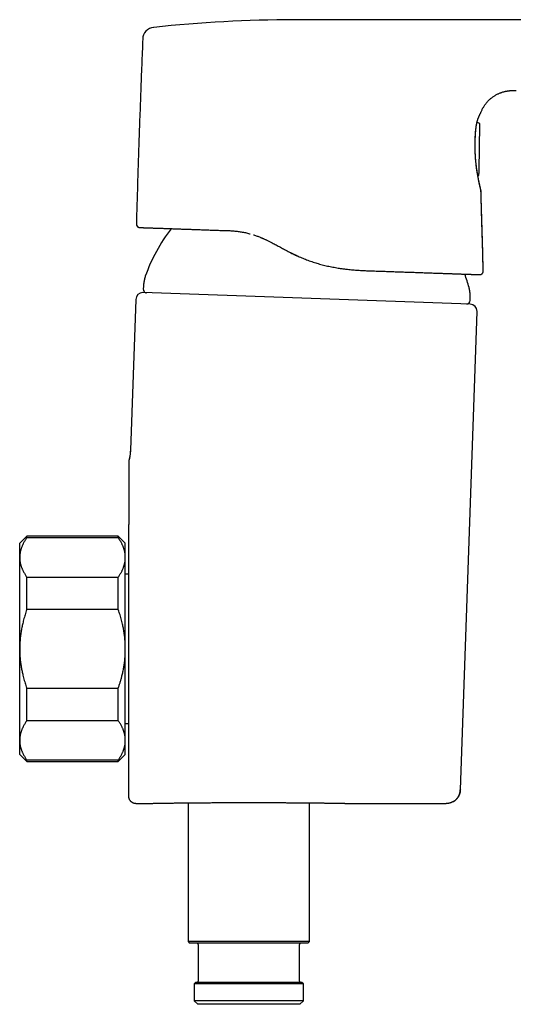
# Model space of a CAD drawing. Header units: millimetres. Extents: x 8 to 750, y 12 to 498.
# Tile 30 of 31: x 571 to 642, y 346 to 486. Entities that reach past the tile are written whole.
import ezdxf

# ---------------------------------------------------------------- set-up
doc = ezdxf.new("R2010")
doc.units = ezdxf.units.MM

msp = doc.modelspace()

# ---------------------------------------------------------------- linework, layer by layer
at = {"color": 7, "linetype": 'Continuous', "lineweight": 30}
for p, q in [((641.63, 476.02), (641.63, 476.02)), ((636.34, 471.35), (636.05, 471.44)), ((636.37, 464.63), (636.47, 471.12)), ((636.47, 471.13), (636.47, 471.12)), ((587.69, 457.05), (587.69, 457.05)), ((620.39, 450.41), (620.41, 450.41)), ((636.93, 450.36), (636.93, 450.36)), ((636.42, 449.85), (636.43, 449.85)), ((587.59, 446.32), (586.84, 424.92)), ((635.09, 445.66), (588.62, 447.29)), ((633.69, 376.66), (636.06, 444.63)), ((586.63, 423.4), (586.62, 423.39)), ((586.62, 423.36), (586.62, 423.33)), ((586.65, 423.57), (586.65, 423.58)), ((572.12, 412.69), (571.12, 411.69)), ((585.12, 412.69), (572.12, 412.69)), ((572.12, 412.46), (572.12, 412.69)), ((586.12, 411.69), (585.12, 412.69)), ((585.12, 412.46), (585.12, 412.69)), ((571.12, 409.68), (571.12, 411.69)), ((585.12, 412.46), (572.12, 412.46)), ((586.12, 409.68), (586.12, 411.69)), ((571.12, 396.69), (571.12, 409.68)), ((586.12, 396.69), (586.12, 409.68)), ((586.62, 407.29), (586.12, 407.29)), ((572.12, 402.26), (572.12, 406.89)), ((572.12, 406.89), (585.12, 406.89)), ((585.12, 402.26), (585.12, 406.89)), ((585.12, 402.26), (572.12, 402.26)), ((571.12, 383.7), (571.12, 396.69)), ((586.12, 383.7), (586.12, 396.69)), ((572.12, 386.48), (572.12, 391.12)), ((572.12, 391.12), (585.12, 391.12)), ((585.12, 386.48), (585.12, 391.12)), ((585.12, 386.48), (572.12, 386.48)), ((586.12, 386.09), (586.62, 386.09)), ((571.12, 381.69), (571.12, 383.7)), ((586.12, 381.69), (586.12, 383.7)), ((571.12, 381.69), (572.12, 380.69)), ((572.12, 380.91), (585.12, 380.91)), ((572.12, 380.69), (572.12, 380.91)), ((572.12, 380.69), (585.12, 380.69)), ((585.12, 380.69), (586.12, 381.69)), ((585.12, 380.69), (585.12, 380.91)), ((633.67, 376.66), (633.69, 376.66)), ((595.05, 374.82), (595.05, 355.11)), ((612.25, 355.11), (612.25, 374.82)), ((587.62, 374.73), (588.9, 374.73)), ((618.4, 374.73), (631.69, 374.73)), ((595.05, 355.11), (595.25, 354.91)), ((603.65, 355.11), (595.05, 355.11)), ((612.05, 354.91), (595.25, 354.91)), ((596.45, 354.71), (596.45, 349.51)), ((612.25, 355.11), (603.65, 355.11)), ((610.85, 349.51), (610.85, 354.71)), ((612.05, 354.91), (612.25, 355.11)), ((596.1, 349.31), (595.9, 349.11)), ((595.9, 349.11), (595.9, 346.71)), ((611.4, 349.11), (595.9, 349.11)), ((611.2, 349.31), (596.1, 349.31)), ((611.4, 349.11), (611.2, 349.31)), ((611.4, 346.71), (611.4, 349.11)), ((595.9, 346.71), (596.4, 346.21)), ((603.65, 346.71), (595.9, 346.71)), ((610.9, 346.21), (596.4, 346.21)), ((611.4, 346.71), (603.65, 346.71)), ((610.9, 346.21), (611.4, 346.71))]:
    msp.add_line(p, q, dxfattribs=at)
at = {"color": 7, "linetype": 'Continuous', "lineweight": 30, "flags": 128}
for points in [[(642.27, 486.05), (641.51, 486.05), (640.77, 486.05), (640.03, 486.05), (639.3, 486.05), (638.58, 486.05), (637.88, 486.05), (637.19, 486.05), (636.5, 486.05), (635.83, 486.05), (635.58, 486.05), (635.34, 486.05), (635.09, 486.05), (634.84, 486.05), (634.6, 486.05), (634.34, 486.05), (634.04, 486.05), (633.72, 486.05), (633.39, 486.05), (633.05, 486.05), (632.69, 486.05), (632.32, 486.05), (631.94, 486.05), (631.55, 486.05), (631.15, 486.05), (630.74, 486.05), (630.32, 486.05), (629.88, 486.05), (629.44, 486.05), (628.99, 486.05), (628.52, 486.05), (628.05, 486.05), (627.57, 486.05), (627.08, 486.05), (626.59, 486.05), (626.08, 486.05), (625.55, 486.05), (625.01, 486.06), (624.46, 486.06), (623.9, 486.06), (623.32, 486.06), (622.74, 486.06), (622.15, 486.06), (621.54, 486.06), (620.93, 486.05), (620.3, 486.05), (619.66, 486.05), (619.01, 486.05), (618.36, 486.05), (617.69, 486.05), (617.06, 486.05), (616.43, 486.05), (615.79, 486.05), (615.14, 486.05), (614.48, 486.05), (613.81, 486.05)], [(636.33, 464.08), (636.33, 464.13), (636.33, 464.17)], [(636.62, 461.77), (636.62, 461.78), (636.61, 461.79)]]:
    msp.add_lwpolyline(points, dxfattribs=at)
at = {"color": 7, "linetype": 'Continuous', "lineweight": 30}
for centre, radius, start, end in [((610.98, 286.06), 200, 90.2495, 95.98), ((590.32, 483.24), 1.74, 95.9806, 177.6601), ((588.19, 457.04), 0.5, 178.4123, 267.9996), ((611.69, 441.62), 24.1, 142.2459, 160.6223), ((611.69, 441.62), 24.1, 15.3777, 20.1386), ((589.16, 447.77), 0.5, 174.8624, 268), ((588.59, 446.29), 1, 88, 178), ((634.59, 446.18), 0.5, 268, 1.1376), ((635.06, 444.66), 1, 358, 88), ((596.25, 354.71), 0.2, 0, 90), ((611.05, 354.71), 0.2, 90, 180), ((596.25, 349.51), 0.2, 270, 0), ((611.05, 349.51), 0.2, 180, 270)]:
    msp.add_arc(centre, radius, start, end, dxfattribs=at)
for points, knots in [([(613.81, 486.05), (613.76, 486.05), (613.66, 486.05), (613.5, 486.05), (613.32, 486.05), (613.14, 486.06), (612.95, 486.06), (612.74, 486.06), (612.53, 486.06), (612.31, 486.06), (612.07, 486.06), (611.83, 486.06), (611.57, 486.06), (611.29, 486.06), (611.01, 486.06), (610.72, 486.06), (610.42, 486.06), (610.21, 486.06), (610.11, 486.06)], [0, 0, 0, 0, 0.0407131, 0.0843766, 0.1309907, 0.1805557, 0.2330724, 0.2875254, 0.3448282, 0.4049808, 0.4679794, 0.5351914, 0.6053531, 0.6784552, 0.7544861, 0.8334319, 0.9152762, 1, 1, 1, 1]), ([(610.11, 486.06), (610.11, 486.06), (610.11, 486.06), (610.11, 486.06), (610.11, 486.06)], [0, 0, 0, 0, 0.438888, 1, 1, 1, 1]), ([(588.59, 483.32), (588.54, 482.09), (588.44, 479.64), (588.3, 475.96), (588.17, 472.29), (588.04, 468.55), (587.91, 464.76), (587.8, 460.9), (587.72, 458.33), (587.69, 457.05)], [0, 0, 0, 0, 0.1399989, 0.2799984, 0.4199986, 0.5599992, 0.7066665, 0.8533335, 1, 1, 1, 1]), ([(636.59, 472.84), (636.61, 472.88), (636.64, 472.99), (636.72, 473.16), (636.8, 473.35), (636.9, 473.52), (637, 473.7), (637.11, 473.87), (637.22, 474.03), (637.35, 474.19), (637.48, 474.35), (637.61, 474.5), (637.75, 474.64), (637.9, 474.78), (638.06, 474.91), (638.22, 475.03), (638.38, 475.15), (638.55, 475.26), (638.72, 475.37), (638.9, 475.46), (639.08, 475.55), (639.25, 475.63), (639.42, 475.69), (639.57, 475.74), (639.72, 475.79), (639.88, 475.83), (640.03, 475.87), (640.18, 475.9), (640.3, 475.92), (640.38, 475.93), (640.42, 475.94), (640.47, 475.95), (640.52, 475.96), (640.58, 475.96), (640.65, 475.97), (640.72, 475.98), (640.79, 475.98), (640.88, 475.99), (640.99, 476), (641.11, 476), (641.24, 476.01), (641.38, 476.01), (641.51, 476.02), (641.59, 476.02), (641.63, 476.02)], [0, 0, 0, 0, 0.02355, 0.05503, 0.086532, 0.118042, 0.149571, 0.18112, 0.212666, 0.244231, 0.27581, 0.307374, 0.338955, 0.37054, 0.402102, 0.433676, 0.465243, 0.496784, 0.528328, 0.559857, 0.59136, 0.622857, 0.648042, 0.673213, 0.698375, 0.723528, 0.748625, 0.772828, 0.795855, 0.803531, 0.811071, 0.818476, 0.826393, 0.835454, 0.84546, 0.856558, 0.868742, 0.882004, 0.899191, 0.917891, 0.9381, 0.959816, 0.983046, 1, 1, 1, 1]), ([(635.89, 470.44), (635.89, 470.48), (635.9, 470.56), (635.91, 470.67), (635.93, 470.78), (635.94, 470.87), (635.95, 470.96), (635.97, 471.05), (635.98, 471.13), (636, 471.21), (636.01, 471.28), (636.02, 471.34), (636.03, 471.39), (636.04, 471.43), (636.05, 471.47), (636.06, 471.51), (636.07, 471.55), (636.08, 471.58), (636.09, 471.61), (636.1, 471.66), (636.11, 471.71), (636.13, 471.77), (636.15, 471.83), (636.17, 471.9), (636.19, 471.96), (636.21, 472.02), (636.24, 472.09), (636.26, 472.16), (636.29, 472.22), (636.32, 472.29), (636.34, 472.35), (636.37, 472.4), (636.39, 472.45), (636.41, 472.5), (636.43, 472.54), (636.46, 472.58), (636.47, 472.62), (636.49, 472.65), (636.51, 472.68), (636.52, 472.71), (636.53, 472.72), (636.54, 472.74), (636.55, 472.75), (636.55, 472.76), (636.55, 472.76), (636.56, 472.77), (636.56, 472.78), (636.57, 472.79), (636.57, 472.8), (636.58, 472.82), (636.58, 472.83), (636.59, 472.83), (636.59, 472.83)], [0, 0, 0, 0, 0.027671, 0.053996, 0.078979, 0.102625, 0.124938, 0.145924, 0.168957, 0.190158, 0.209531, 0.22708, 0.241212, 0.253895, 0.265192, 0.276051, 0.286801, 0.297441, 0.307972, 0.318394, 0.339284, 0.359727, 0.380028, 0.401692, 0.424933, 0.449308, 0.475233, 0.502728, 0.531812, 0.560919, 0.590798, 0.619905, 0.648165, 0.675568, 0.702106, 0.732264, 0.761204, 0.788921, 0.815349, 0.840101, 0.863111, 0.88438, 0.903909, 0.910545, 0.918322, 0.927469, 0.937998, 0.94992, 0.962996, 0.977438, 0.993257, 1, 1, 1, 1]), ([(636.47, 471.15), (636.47, 471.16), (636.47, 471.18), (636.47, 471.2), (636.46, 471.22), (636.46, 471.23), (636.45, 471.24), (636.45, 471.25), (636.44, 471.27), (636.43, 471.28), (636.41, 471.31), (636.38, 471.33), (636.36, 471.34), (636.34, 471.34), (636.34, 471.35)], [0, 0, 0, 0, 0.161689, 0.297243, 0.405988, 0.469782, 0.518495, 0.552866, 0.580588, 0.652995, 0.748588, 0.865524, 0.93093, 1, 1, 1, 1]), ([(636.62, 461.75), (636.62, 461.75), (636.62, 461.75), (636.62, 461.76), (636.61, 461.79), (636.61, 461.82), (636.6, 461.86), (636.59, 461.9), (636.57, 461.96), (636.56, 462.03), (636.54, 462.12), (636.51, 462.21), (636.49, 462.32), (636.46, 462.43), (636.44, 462.55), (636.41, 462.67), (636.38, 462.79), (636.36, 462.92), (636.33, 463.05), (636.3, 463.19), (636.27, 463.33), (636.24, 463.49), (636.21, 463.64), (636.18, 463.81), (636.15, 463.98), (636.12, 464.15), (636.09, 464.33), (636.06, 464.51), (636.03, 464.69), (636, 464.88), (635.98, 465.08), (635.95, 465.28), (635.93, 465.48), (635.91, 465.68), (635.89, 465.89), (635.87, 466.1), (635.85, 466.32), (635.83, 466.53), (635.82, 466.75), (635.81, 466.97), (635.8, 467.18), (635.79, 467.4), (635.78, 467.62), (635.78, 467.83), (635.77, 468.05), (635.77, 468.27), (635.78, 468.48), (635.78, 468.69), (635.79, 468.9), (635.79, 469.11), (635.8, 469.32), (635.81, 469.53), (635.82, 469.73), (635.84, 469.92), (635.85, 470.11), (635.87, 470.3), (635.88, 470.42), (635.89, 470.48)], [0, 0, 0, 0, 0.017569, 0.03516, 0.0528, 0.070519, 0.088342, 0.106297, 0.124411, 0.145164, 0.165901, 0.186659, 0.207476, 0.22839, 0.249436, 0.267507, 0.285479, 0.303377, 0.321223, 0.339041, 0.356854, 0.374686, 0.392882, 0.410913, 0.428807, 0.446591, 0.464291, 0.481935, 0.499553, 0.51745, 0.535277, 0.553062, 0.570832, 0.588614, 0.606436, 0.624325, 0.642396, 0.660344, 0.678195, 0.695978, 0.713724, 0.731461, 0.749219, 0.767073, 0.784885, 0.802683, 0.820498, 0.838359, 0.856295, 0.874336, 0.892384, 0.910353, 0.92827, 0.946165, 0.964066, 0.982001, 1, 1, 1, 1]), ([(636.62, 461.76), (636.62, 461.76), (636.62, 461.78), (636.61, 461.8), (636.61, 461.82), (636.61, 461.83), (636.6, 461.84), (636.6, 461.85), (636.6, 461.87), (636.59, 461.89), (636.58, 461.93), (636.57, 461.97), (636.56, 462.01), (636.55, 462.06), (636.54, 462.12), (636.53, 462.18), (636.51, 462.25), (636.49, 462.32), (636.47, 462.41), (636.45, 462.49), (636.43, 462.59), (636.41, 462.7), (636.38, 462.81), (636.35, 462.94), (636.33, 463.07), (636.3, 463.21), (636.27, 463.35), (636.24, 463.5), (636.21, 463.65), (636.18, 463.81), (636.16, 463.96), (636.13, 464.12), (636.1, 464.28), (636.08, 464.43), (636.06, 464.57), (636.04, 464.72), (636.01, 464.87), (635.99, 465.03), (635.97, 465.2), (635.95, 465.37), (635.93, 465.54), (635.91, 465.7), (635.9, 465.87), (635.88, 466.04), (635.87, 466.2), (635.85, 466.36), (635.84, 466.51), (635.83, 466.64), (635.83, 466.75), (635.82, 466.83), (635.82, 466.91), (635.81, 466.99), (635.81, 467.07), (635.81, 467.15), (635.8, 467.23), (635.8, 467.32), (635.8, 467.42), (635.79, 467.52), (635.79, 467.64), (635.79, 467.76), (635.78, 467.89), (635.78, 468.02), (635.78, 468.16), (635.78, 468.31), (635.78, 468.46), (635.79, 468.62), (635.79, 468.78), (635.8, 468.95), (635.8, 469.12), (635.81, 469.28), (635.82, 469.44), (635.82, 469.6), (635.84, 469.77), (635.85, 469.93), (635.86, 470.1), (635.87, 470.27), (635.88, 470.39), (635.89, 470.44)], [0, 0, 0, 0, 0.008422, 0.016373, 0.023559, 0.030002, 0.03581, 0.041548, 0.047319, 0.063366, 0.079669, 0.094413, 0.108971, 0.123239, 0.137218, 0.153478, 0.169457, 0.185422, 0.201382, 0.217333, 0.233273, 0.251377, 0.269491, 0.287618, 0.305754, 0.323898, 0.342046, 0.360136, 0.377952, 0.395471, 0.412691, 0.42971, 0.446589, 0.460944, 0.475191, 0.489539, 0.504334, 0.519585, 0.535296, 0.551467, 0.565995, 0.580877, 0.595733, 0.610203, 0.624289, 0.637993, 0.651314, 0.664254, 0.671335, 0.678296, 0.685137, 0.69186, 0.698463, 0.70496, 0.711802, 0.71922, 0.727608, 0.736629, 0.746284, 0.756569, 0.76748, 0.779018, 0.790859, 0.803296, 0.81633, 0.829964, 0.844198, 0.859036, 0.87448, 0.888494, 0.902979, 0.917937, 0.933372, 0.94929, 0.965696, 0.982597, 1, 1, 1, 1]), ([(636.33, 464.17), (636.33, 464.19), (636.34, 464.23), (636.34, 464.29), (636.34, 464.35), (636.34, 464.41), (636.34, 464.46), (636.35, 464.5), (636.35, 464.54), (636.35, 464.58), (636.35, 464.6), (636.36, 464.62), (636.36, 464.63), (636.36, 464.64), (636.36, 464.64), (636.36, 464.64)], [0, 0, 0, 0, 0.084519, 0.168597, 0.25372, 0.337218, 0.420358, 0.504392, 0.588306, 0.670432, 0.752111, 0.815371, 0.877277, 0.938567, 1, 1, 1, 1]), ([(636.33, 464.17), (636.33, 464.19), (636.34, 464.23), (636.34, 464.28), (636.34, 464.33), (636.34, 464.36), (636.34, 464.37)], [0, 0, 0, 0, 0.257664, 0.51607, 0.775337, 1, 1, 1, 1]), ([(636.34, 464.46), (636.34, 464.46), (636.34, 464.48), (636.35, 464.5), (636.35, 464.52), (636.35, 464.55), (636.35, 464.57), (636.35, 464.59), (636.35, 464.6), (636.35, 464.6), (636.35, 464.6), (636.35, 464.6)], [0, 0, 0, 0, 0.00643, 0.140062, 0.278336, 0.422571, 0.569225, 0.713028, 0.848795, 0.971689, 1, 1, 1, 1]), ([(636.35, 464.56), (636.35, 464.56), (636.36, 464.58), (636.37, 464.6), (636.37, 464.62), (636.37, 464.63)], [0, 0, 0, 0, 0.171911, 0.577392, 1, 1, 1, 1]), ([(636.17, 463.89), (636.17, 463.89), (636.18, 463.89), (636.2, 463.89), (636.21, 463.9), (636.23, 463.9), (636.24, 463.91), (636.26, 463.93), (636.28, 463.95), (636.3, 463.98), (636.32, 464.01), (636.33, 464.04), (636.33, 464.07), (636.33, 464.08)], [0, 0, 0, 0, 0.039505, 0.096333, 0.149416, 0.203511, 0.275556, 0.364189, 0.467276, 0.58324, 0.711326, 0.850656, 1, 1, 1, 1]), ([(636.93, 450.36), (636.9, 451.67), (636.83, 454.37), (636.72, 458.18), (636.64, 460.67), (636.61, 461.79)], [0, 0, 0, 0, 0.344931, 0.707063, 1, 1, 1, 1]), ([(636.94, 450.36), (636.91, 451.42), (636.86, 453.55), (636.77, 456.51), (636.69, 459.24), (636.64, 460.91), (636.62, 461.75)], [0, 0, 0, 0, 0.279999, 0.559999, 0.779999, 1, 1, 1, 1]), ([(587.69, 457.05), (587.69, 457.03), (587.69, 456.99), (587.7, 456.93), (587.71, 456.88), (587.73, 456.83), (587.75, 456.79), (587.77, 456.76), (587.79, 456.73), (587.82, 456.69), (587.86, 456.66), (587.91, 456.62), (587.94, 456.6), (587.97, 456.59), (588, 456.57), (588.01, 456.57), (588.03, 456.56), (588.04, 456.56), (588.05, 456.56), (588.06, 456.55), (588.07, 456.55), (588.08, 456.55), (588.09, 456.55), (588.1, 456.54), (588.12, 456.54), (588.13, 456.54), (588.14, 456.54), (588.15, 456.54), (588.16, 456.54)], [0, 0, 0, 0, 0.0544648, 0.1064657, 0.1552346, 0.2001309, 0.2406552, 0.2764456, 0.3072611, 0.3353554, 0.3931403, 0.4527195, 0.4830159, 0.5116651, 0.5349074, 0.5527647, 0.5653625, 0.5738005, 0.5828654, 0.5942011, 0.6139304, 0.6395865, 0.6714929, 0.7182559, 0.7744116, 0.840051, 0.9152329, 1, 1, 1, 1]), ([(588.17, 456.54), (588.17, 456.54), (588.18, 456.54), (588.2, 456.54), (588.23, 456.53), (588.27, 456.53), (588.32, 456.53), (588.38, 456.53), (588.45, 456.53), (588.53, 456.52), (588.62, 456.52), (588.71, 456.52), (588.82, 456.51), (588.93, 456.51), (589.05, 456.51), (589.19, 456.5), (589.35, 456.5), (589.51, 456.49), (589.69, 456.48), (589.87, 456.48), (590.07, 456.47), (590.27, 456.46), (590.47, 456.46), (590.68, 456.45), (590.89, 456.44), (591.12, 456.43), (591.34, 456.43), (591.59, 456.42), (591.85, 456.41), (592.13, 456.4), (592.41, 456.39), (592.71, 456.38), (593.01, 456.37), (593.33, 456.36), (593.64, 456.35), (593.96, 456.33), (594.27, 456.32), (594.58, 456.31), (594.91, 456.3), (595.24, 456.29), (595.57, 456.28), (595.91, 456.27), (596.24, 456.25), (596.58, 456.24), (596.93, 456.23), (597.28, 456.22), (597.63, 456.21), (598, 456.19), (598.37, 456.18), (598.76, 456.17), (599.16, 456.15), (599.56, 456.14), (599.96, 456.12), (600.38, 456.11), (600.65, 456.1), (600.79, 456.1)], [0, 0, 0, 0, 0.020072, 0.040094, 0.060076, 0.080027, 0.099955, 0.11987, 0.139781, 0.158036, 0.176303, 0.194587, 0.212896, 0.231237, 0.249617, 0.269593, 0.289575, 0.309573, 0.329597, 0.349654, 0.369755, 0.389853, 0.408227, 0.426564, 0.444871, 0.463156, 0.481425, 0.499685, 0.519577, 0.539466, 0.559363, 0.579276, 0.599215, 0.619188, 0.639175, 0.657478, 0.675772, 0.694064, 0.712361, 0.73067, 0.748997, 0.766573, 0.784123, 0.801654, 0.819172, 0.836684, 0.854194, 0.87171, 0.889369, 0.907859, 0.926319, 0.944756, 0.963177, 0.981589, 1, 1, 1, 1]), ([(600.79, 456.1), (600.99, 456.09), (601.38, 456.07), (601.98, 456.01), (602.58, 455.93), (603.17, 455.81), (603.59, 455.72), (603.81, 455.65), (603.83, 455.65)], [0, 0, 0, 0, 0.198464, 0.395701, 0.591605, 0.786315, 0.981011, 1, 1, 1, 1]), ([(604.33, 455.5), (604.34, 455.5), (604.42, 455.47), (604.59, 455.42), (604.82, 455.33), (605.05, 455.25), (605.22, 455.18), (605.33, 455.14), (605.38, 455.11), (605.42, 455.1), (605.47, 455.08), (605.51, 455.06), (605.55, 455.04), (605.62, 455.01), (605.73, 454.96), (605.89, 454.89), (606.05, 454.82), (606.22, 454.74), (606.39, 454.65), (606.58, 454.56), (606.77, 454.47), (606.9, 454.4), (606.96, 454.36)], [0, 0, 0, 0, 0.004773, 0.094328, 0.186241, 0.269114, 0.353898, 0.373199, 0.392601, 0.412104, 0.427121, 0.441704, 0.456525, 0.471582, 0.526968, 0.58535, 0.646742, 0.711165, 0.778654, 0.84925, 0.92301, 1, 1, 1, 1]), ([(606.96, 454.36), (607.06, 454.31), (607.25, 454.21), (607.54, 454.06), (607.83, 453.9), (608.13, 453.74), (608.43, 453.58), (608.64, 453.47), (608.74, 453.41)], [0, 0, 0, 0, 0.161238, 0.324128, 0.48905, 0.656393, 0.826567, 1, 1, 1, 1]), ([(608.74, 453.41), (608.85, 453.35), (609.08, 453.23), (609.41, 453.06), (609.76, 452.88), (610.1, 452.72), (610.37, 452.59), (610.53, 452.52), (610.57, 452.5)], [0, 0, 0, 0, 0.185724, 0.372212, 0.55936, 0.747078, 0.935286, 1, 1, 1, 1]), ([(608.74, 453.41), (608.86, 453.35), (609.09, 453.23), (609.43, 453.05), (609.78, 452.87), (610.12, 452.7), (610.47, 452.54), (610.81, 452.39), (611.16, 452.24), (611.51, 452.09), (611.86, 451.96), (612.22, 451.82), (612.59, 451.69), (612.96, 451.57), (613.33, 451.46), (613.7, 451.35), (614.07, 451.25), (614.44, 451.16), (614.82, 451.07), (615.19, 450.99), (615.57, 450.92), (615.95, 450.85), (616.3, 450.79), (616.63, 450.74), (616.93, 450.7), (617.21, 450.66), (617.4, 450.64), (617.48, 450.63)], [0, 0, 0, 0, 0.0425954, 0.0848537, 0.1268169, 0.1685202, 0.2099923, 0.2505201, 0.2908609, 0.3310235, 0.3721168, 0.4140251, 0.4558807, 0.4976772, 0.5394013, 0.5810335, 0.6225483, 0.6639141, 0.7053404, 0.746953, 0.7887366, 0.8306719, 0.8727362, 0.9058604, 0.9390343, 0.9722429, 1, 1, 1, 1]), ([(616.98, 450.69), (617.15, 450.67), (617.56, 450.61), (618.23, 450.54), (618.96, 450.48), (619.66, 450.44), (620.12, 450.42), (620.33, 450.41)], [0, 0, 0, 0, 0.1508339, 0.3688872, 0.5861612, 0.8049554, 1, 1, 1, 1]), ([(619.76, 450.44), (619.83, 450.43), (620.05, 450.42), (620.27, 450.41), (620.41, 450.41)], [0, 0, 0, 0, 0.342728, 1, 1, 1, 1]), ([(620.41, 450.41), (620.56, 450.4), (620.86, 450.39), (621.29, 450.38), (621.73, 450.36), (622.16, 450.35), (622.58, 450.33), (623, 450.32), (623.41, 450.3), (623.82, 450.29), (624.22, 450.27), (624.63, 450.26), (625.03, 450.25), (625.42, 450.23), (625.81, 450.22), (626.19, 450.21), (626.57, 450.19), (626.95, 450.18), (627.32, 450.17), (627.68, 450.15), (628.03, 450.14), (628.38, 450.13), (628.72, 450.12), (629.06, 450.11), (629.38, 450.09), (629.7, 450.08), (630.02, 450.07), (630.33, 450.06), (630.64, 450.05), (630.94, 450.04), (631.23, 450.03), (631.51, 450.02), (631.79, 450.01), (632.06, 450), (632.33, 449.99), (632.58, 449.98), (632.83, 449.97), (633.07, 449.97), (633.3, 449.96), (633.52, 449.95), (633.74, 449.94), (633.94, 449.93), (634.14, 449.93), (634.33, 449.92), (634.52, 449.91), (634.69, 449.91), (634.86, 449.9), (635.02, 449.9), (635.17, 449.89), (635.32, 449.89), (635.45, 449.88), (635.58, 449.88), (635.7, 449.87), (635.8, 449.87), (635.9, 449.87), (635.99, 449.86), (636.08, 449.86), (636.15, 449.86), (636.21, 449.86), (636.27, 449.85), (636.32, 449.85), (636.36, 449.85), (636.39, 449.85), (636.41, 449.85), (636.42, 449.85), (636.42, 449.85), (636.42, 449.85)], [0, 0, 0, 0, 0.015736, 0.03146, 0.047178, 0.062896, 0.078621, 0.094077, 0.10955, 0.125047, 0.140413, 0.156076, 0.171731, 0.187385, 0.203042, 0.21871, 0.234394, 0.250099, 0.265729, 0.281342, 0.296943, 0.312539, 0.328135, 0.343459, 0.358794, 0.374145, 0.389549, 0.405247, 0.420929, 0.436601, 0.452268, 0.467938, 0.483614, 0.499304, 0.514952, 0.530596, 0.546242, 0.561895, 0.577563, 0.592969, 0.6084, 0.623861, 0.639255, 0.654949, 0.670637, 0.686324, 0.702016, 0.717719, 0.733439, 0.749181, 0.764915, 0.780628, 0.796325, 0.812012, 0.827695, 0.843098, 0.858508, 0.873931, 0.889471, 0.905303, 0.92111, 0.9369, 0.952678, 0.96845, 0.984222, 1, 1, 1, 1]), ([(636.43, 449.85), (636.44, 449.85), (636.44, 449.85), (636.45, 449.85), (636.46, 449.85), (636.47, 449.85), (636.47, 449.85), (636.48, 449.85), (636.49, 449.85), (636.5, 449.85), (636.51, 449.85), (636.51, 449.85), (636.52, 449.85), (636.52, 449.86), (636.53, 449.86), (636.55, 449.86), (636.57, 449.87), (636.6, 449.88), (636.63, 449.89), (636.66, 449.9), (636.68, 449.91), (636.71, 449.93), (636.74, 449.95), (636.77, 449.98), (636.8, 450.01), (636.83, 450.05), (636.87, 450.1), (636.9, 450.15), (636.92, 450.22), (636.93, 450.29), (636.93, 450.34), (636.93, 450.36)], [0, 0, 0, 0, 0.083258, 0.157461, 0.222625, 0.278769, 0.325927, 0.358403, 0.384739, 0.405053, 0.416494, 0.424961, 0.428276, 0.431169, 0.437926, 0.450937, 0.470821, 0.495825, 0.521128, 0.546452, 0.571741, 0.596938, 0.622843, 0.653631, 0.689829, 0.731287, 0.777703, 0.828583, 0.883225, 0.940719, 1, 1, 1, 1]), ([(588.96, 449.62), (588.95, 449.61), (588.94, 449.59), (588.93, 449.56), (588.92, 449.51), (588.91, 449.47), (588.89, 449.41), (588.87, 449.34), (588.85, 449.25), (588.83, 449.16), (588.81, 449.06), (588.79, 448.97), (588.77, 448.88), (588.76, 448.81), (588.75, 448.74), (588.74, 448.68), (588.73, 448.63), (588.72, 448.58), (588.72, 448.55), (588.72, 448.51), (588.72, 448.49), (588.72, 448.48)], [0, 0, 0, 0, 0.026847, 0.057215, 0.093551, 0.137247, 0.188767, 0.247794, 0.325652, 0.410116, 0.49808, 0.586111, 0.654263, 0.71862, 0.777785, 0.830704, 0.876771, 0.915287, 0.947697, 0.975256, 1, 1, 1, 1]), ([(588.72, 448.48), (588.71, 448.41), (588.7, 448.26), (588.68, 448.04), (588.67, 447.89), (588.66, 447.81), (588.66, 447.81)], [0, 0, 0, 0, 0.3330202, 0.6660549, 0.999109, 1, 1, 1, 1]), ([(635.09, 446.86), (635.09, 446.87), (635.09, 446.9), (635.09, 446.93), (635.09, 446.98), (635.08, 447.03), (635.08, 447.09), (635.07, 447.16), (635.06, 447.24), (635.05, 447.34), (635.03, 447.44), (635.02, 447.53), (635.01, 447.62), (634.99, 447.69), (634.98, 447.76), (634.97, 447.82), (634.96, 447.87), (634.95, 447.92), (634.94, 447.95), (634.93, 447.99), (634.93, 448.01), (634.93, 448.02)], [0, 0, 0, 0, 0.02681, 0.057115, 0.093355, 0.136933, 0.18833, 0.247241, 0.324987, 0.409378, 0.497317, 0.585371, 0.653576, 0.718012, 0.777278, 0.830311, 0.876494, 0.915115, 0.947608, 0.975223, 1, 1, 1, 1]), ([(635.09, 446.19), (635.09, 446.24), (635.09, 446.38), (635.08, 446.6), (635.09, 446.78), (635.09, 446.86)], [0, 0, 0, 0, 0.215021, 0.607526, 1, 1, 1, 1]), ([(586.85, 424.92), (586.85, 424.85), (586.84, 424.69), (586.82, 424.47), (586.79, 424.25), (586.76, 424.03), (586.72, 423.82), (586.68, 423.66), (586.66, 423.57), (586.65, 423.55)], [0, 0, 0, 0, 0.164108, 0.326582, 0.487216, 0.64581, 0.802169, 0.95338, 1, 1, 1, 1]), ([(586.84, 424.92), (586.84, 424.85), (586.83, 424.7), (586.81, 424.48), (586.79, 424.26), (586.75, 424.03), (586.71, 423.8), (586.67, 423.65), (586.65, 423.58)], [0, 0, 0, 0, 0.1615377, 0.325208, 0.490955, 0.6587163, 0.8284231, 1, 1, 1, 1]), ([(586.84, 424.92), (586.84, 424.92), (586.84, 424.92), (586.85, 424.92), (586.85, 424.92)], [0, 0, 0, 0, 0.876862, 1, 1, 1, 1]), ([(586.65, 423.57), (586.65, 423.56), (586.64, 423.53), (586.64, 423.49), (586.63, 423.46), (586.63, 423.44), (586.63, 423.43), (586.63, 423.42), (586.63, 423.42), (586.63, 423.42), (586.63, 423.41), (586.63, 423.4), (586.62, 423.4), (586.62, 423.39), (586.62, 423.38), (586.62, 423.37), (586.62, 423.37), (586.62, 423.36), (586.62, 423.36), (586.62, 423.36)], [0, 0, 0, 0, 0.094669, 0.191778, 0.267261, 0.309646, 0.339828, 0.357815, 0.367683, 0.377821, 0.389226, 0.417834, 0.456119, 0.505074, 0.587683, 0.69056, 0.81394, 0.957944, 1, 1, 1, 1]), ([(586.62, 423.33), (586.62, 423.33), (586.62, 423.33), (586.62, 423.32), (586.62, 423.3), (586.62, 423.27), (586.62, 423.24), (586.62, 423.2), (586.62, 423.16), (586.62, 423.14), (586.62, 423.14), (586.62, 423.13), (586.62, 423.13), (586.62, 423.12), (586.62, 423.12), (586.62, 423.1), (586.62, 423.07), (586.62, 423.03), (586.62, 422.98), (586.62, 422.94), (586.62, 422.89), (586.62, 422.83), (586.62, 422.76), (586.62, 422.68), (586.62, 422.61), (586.62, 422.55), (586.62, 422.5), (586.62, 422.45), (586.62, 422.39), (586.62, 422.34), (586.62, 422.28), (586.62, 422.23), (586.62, 422.18), (586.62, 422.12), (586.62, 422.06), (586.62, 422), (586.62, 421.94), (586.62, 421.89), (586.62, 421.86), (586.62, 421.86), (586.62, 421.86), (586.62, 421.85), (586.62, 421.84), (586.62, 421.83), (586.62, 421.79), (586.62, 421.75), (586.62, 421.69), (586.62, 421.64), (586.62, 421.58), (586.62, 421.52), (586.62, 421.46), (586.62, 421.39), (586.62, 421.34), (586.62, 421.31), (586.62, 421.31), (586.62, 421.3), (586.62, 421.3), (586.62, 421.29), (586.62, 421.29), (586.62, 421.28), (586.62, 421.25), (586.62, 421.2), (586.62, 421.14), (586.62, 421.08), (586.62, 421.02), (586.62, 420.96), (586.62, 420.9), (586.62, 420.84), (586.62, 420.78), (586.62, 420.73), (586.62, 420.68), (586.62, 420.65), (586.62, 420.63), (586.62, 420.63), (586.62, 420.62), (586.62, 420.61), (586.62, 420.6), (586.62, 420.59), (586.62, 420.58), (586.62, 420.54), (586.62, 420.46), (586.62, 420.35), (586.62, 420.24), (586.62, 420.14), (586.62, 420.05), (586.62, 419.96), (586.62, 419.88), (586.62, 419.82), (586.62, 419.79), (586.62, 419.78), (586.62, 419.77), (586.62, 419.76), (586.62, 419.75), (586.62, 419.74), (586.62, 419.72), (586.62, 419.66), (586.62, 419.58), (586.62, 419.5), (586.62, 419.39), (586.62, 419.27), (586.62, 419.16), (586.62, 419.07), (586.62, 419.01), (586.62, 418.97), (586.62, 418.95), (586.62, 418.93), (586.62, 418.91), (586.62, 418.86), (586.62, 418.78), (586.62, 418.67), (586.62, 418.54), (586.62, 418.4), (586.62, 418.31), (586.62, 418.24), (586.62, 418.21), (586.62, 418.17), (586.62, 418.14), (586.62, 418.1), (586.62, 418.07), (586.62, 418.03), (586.62, 417.98), (586.62, 417.9), (586.62, 417.82), (586.62, 417.74), (586.62, 417.67), (586.62, 417.61), (586.62, 417.55), (586.62, 417.51), (586.62, 417.48), (586.62, 417.45), (586.62, 417.43), (586.62, 417.42), (586.62, 417.42)], [0, 0, 0, 0, 0.009672, 0.019562, 0.029684, 0.040049, 0.050666, 0.061547, 0.072701, 0.07375, 0.074802, 0.075857, 0.076916, 0.077978, 0.079043, 0.080111, 0.086043, 0.096879, 0.10348, 0.110262, 0.117372, 0.127313, 0.137736, 0.148641, 0.159653, 0.166169, 0.172853, 0.179706, 0.186726, 0.193914, 0.200491, 0.206976, 0.213349, 0.220132, 0.227326, 0.234929, 0.242943, 0.251367, 0.251591, 0.251767, 0.252082, 0.25265, 0.253677, 0.255553, 0.259039, 0.265697, 0.27211, 0.278964, 0.285457, 0.292303, 0.2995, 0.30705, 0.317018, 0.317583, 0.318149, 0.318717, 0.319286, 0.319857, 0.32043, 0.321065, 0.322364, 0.330337, 0.338087, 0.345495, 0.352561, 0.359285, 0.366843, 0.373916, 0.380505, 0.386609, 0.392228, 0.397362, 0.398287, 0.399211, 0.400133, 0.401054, 0.401973, 0.40289, 0.403805, 0.408809, 0.417618, 0.432942, 0.446184, 0.459011, 0.470114, 0.480886, 0.491328, 0.501439, 0.502757, 0.504073, 0.505387, 0.506699, 0.50801, 0.509319, 0.510626, 0.517786, 0.530443, 0.541605, 0.552637, 0.572011, 0.59097, 0.601407, 0.611714, 0.614927, 0.618127, 0.621315, 0.624489, 0.627823, 0.643627, 0.659237, 0.682518, 0.705358, 0.727763, 0.734282, 0.740764, 0.747209, 0.753963, 0.76115, 0.768309, 0.775441, 0.782546, 0.803912, 0.825038, 0.84593, 0.866594, 0.887038, 0.907269, 0.926155, 0.944865, 0.963404, 0.98178, 1, 1, 1, 1]), ([(586.65, 423.58), (586.65, 423.55), (586.64, 423.51), (586.63, 423.46), (586.63, 423.45)], [0, 0, 0, 0, 0.639726, 1, 1, 1, 1]), ([(586.62, 417.42), (586.62, 417.4), (586.62, 417.35), (586.62, 417.27), (586.62, 417.18), (586.62, 417.08), (586.62, 416.97), (586.62, 416.85), (586.62, 416.73), (586.62, 416.6), (586.62, 416.46), (586.62, 416.31), (586.62, 416.15), (586.62, 415.99), (586.62, 415.81), (586.62, 415.63), (586.62, 415.44), (586.62, 415.24), (586.62, 415.03), (586.62, 414.82), (586.62, 414.59), (586.62, 414.44), (586.62, 414.36)], [0, 0, 0, 0, 0.052277, 0.10455, 0.156818, 0.209084, 0.261347, 0.313607, 0.36288, 0.412152, 0.461424, 0.510696, 0.559968, 0.609241, 0.658516, 0.707792, 0.757072, 0.806354, 0.854759, 0.903168, 0.951582, 1, 1, 1, 1]), ([(586.62, 396.69), (586.62, 396.82), (586.62, 397.08), (586.62, 397.48), (586.62, 397.87), (586.62, 398.26), (586.62, 398.54), (586.62, 398.7), (586.62, 398.75), (586.62, 398.8), (586.62, 398.85), (586.62, 398.9), (586.62, 399.08), (586.62, 399.35), (586.62, 399.72), (586.62, 400.06), (586.62, 400.3), (586.62, 400.46), (586.62, 400.53), (586.62, 400.6), (586.62, 400.68), (586.62, 400.74), (586.62, 400.86), (586.62, 401.08), (586.62, 401.43), (586.62, 401.82), (586.62, 402.17), (586.62, 402.47), (586.62, 402.72), (586.62, 402.89), (586.62, 402.98), (586.62, 403), (586.62, 403.03), (586.62, 403.05), (586.62, 403.08), (586.62, 403.1), (586.62, 403.25), (586.62, 403.51), (586.62, 403.88), (586.62, 404.26), (586.62, 404.63), (586.62, 404.99), (586.62, 405.35), (586.62, 405.71), (586.62, 406.05), (586.62, 406.4), (586.62, 406.73), (586.62, 407.07), (586.62, 407.39), (586.62, 407.7), (586.62, 407.99), (586.62, 408.25), (586.62, 408.43), (586.62, 408.53), (586.62, 408.56), (586.62, 408.59), (586.62, 408.62), (586.62, 408.65), (586.62, 408.76), (586.62, 408.93), (586.62, 409.17), (586.62, 409.39), (586.62, 409.53), (586.62, 409.6), (586.62, 409.63), (586.62, 409.65), (586.62, 409.67), (586.62, 409.69), (586.62, 409.81), (586.62, 409.97), (586.62, 410.17), (586.62, 410.31), (586.62, 410.46), (586.62, 410.6), (586.62, 410.74), (586.62, 410.87), (586.62, 411), (586.62, 411.16), (586.62, 411.35), (586.62, 411.58), (586.62, 411.8), (586.62, 412.01), (586.62, 412.21), (586.62, 412.41), (586.62, 412.59), (586.62, 412.77), (586.62, 412.94), (586.62, 413.1), (586.62, 413.26), (586.62, 413.4), (586.62, 413.55), (586.62, 413.64), (586.62, 413.7), (586.62, 413.73), (586.62, 413.75), (586.62, 413.77), (586.62, 413.82), (586.62, 413.89), (586.62, 413.98), (586.62, 414.06), (586.62, 414.12), (586.62, 414.16), (586.62, 414.18), (586.62, 414.19), (586.62, 414.19), (586.62, 414.2), (586.62, 414.2), (586.62, 414.22), (586.62, 414.25), (586.62, 414.29), (586.62, 414.33), (586.62, 414.35), (586.62, 414.36)], [0, 0, 0, 0, 0.015073, 0.030098, 0.045082, 0.06003, 0.074736, 0.07666, 0.078584, 0.080507, 0.08243, 0.084353, 0.086108, 0.103163, 0.116045, 0.128901, 0.141735, 0.144555, 0.147375, 0.150195, 0.153013, 0.155643, 0.157586, 0.166733, 0.182439, 0.198097, 0.213717, 0.22401, 0.234292, 0.243333, 0.244348, 0.245362, 0.246377, 0.247391, 0.248405, 0.24942, 0.250434, 0.26595, 0.281489, 0.29706, 0.31267, 0.328329, 0.343765, 0.359264, 0.374834, 0.390217, 0.405582, 0.420945, 0.436314, 0.451697, 0.465253, 0.478832, 0.490805, 0.492375, 0.493945, 0.495516, 0.497087, 0.498658, 0.50023, 0.51296, 0.525738, 0.538572, 0.548096, 0.549346, 0.550596, 0.551847, 0.553099, 0.554351, 0.555776, 0.572802, 0.581427, 0.590045, 0.598659, 0.607268, 0.615876, 0.624483, 0.632209, 0.639882, 0.65553, 0.67117, 0.686811, 0.702461, 0.718129, 0.733822, 0.74955, 0.765268, 0.780954, 0.796616, 0.812265, 0.827907, 0.845116, 0.862339, 0.865373, 0.868407, 0.871443, 0.874487, 0.878175, 0.892653, 0.906603, 0.92055, 0.9345, 0.944817, 0.946169, 0.947521, 0.948873, 0.950225, 0.951137, 0.952027, 0.961551, 0.974401, 0.987216, 1, 1, 1, 1]), ([(572.12, 412.46), (572.08, 412.4), (572, 412.29), (571.89, 412.11), (571.78, 411.93), (571.68, 411.75), (571.6, 411.58), (571.52, 411.42), (571.45, 411.26), (571.39, 411.11), (571.34, 410.96), (571.29, 410.81), (571.24, 410.64), (571.2, 410.46), (571.17, 410.26), (571.14, 410.07), (571.13, 409.87), (571.12, 409.74), (571.12, 409.68)], [0, 0, 0, 0, 0.065617, 0.131252, 0.19689, 0.262521, 0.328134, 0.383158, 0.438187, 0.493212, 0.547625, 0.602042, 0.656455, 0.725142, 0.793864, 0.862595, 0.931314, 1, 1, 1, 1]), ([(586.12, 409.68), (586.12, 409.71), (586.12, 409.8), (586.11, 409.96), (586.1, 410.13), (586.07, 410.31), (586.04, 410.49), (585.99, 410.66), (585.95, 410.82), (585.9, 410.97), (585.85, 411.12), (585.79, 411.27), (585.73, 411.41), (585.65, 411.57), (585.57, 411.74), (585.47, 411.92), (585.36, 412.1), (585.24, 412.28), (585.16, 412.4), (585.12, 412.46)], [0, 0, 0, 0, 0.034083, 0.097391, 0.160725, 0.224069, 0.287405, 0.350714, 0.403934, 0.457159, 0.510379, 0.562664, 0.614953, 0.667239, 0.733776, 0.800332, 0.866897, 0.933458, 1, 1, 1, 1]), ([(571.12, 409.68), (571.12, 409.65), (571.12, 409.55), (571.13, 409.4), (571.15, 409.22), (571.17, 409.04), (571.21, 408.86), (571.25, 408.69), (571.29, 408.53), (571.34, 408.39), (571.4, 408.24), (571.45, 408.09), (571.52, 407.95), (571.59, 407.79), (571.68, 407.62), (571.78, 407.44), (571.89, 407.25), (572, 407.07), (572.08, 406.95), (572.12, 406.89)], [0, 0, 0, 0, 0.034083, 0.097391, 0.160725, 0.224069, 0.287405, 0.350714, 0.403934, 0.457159, 0.510379, 0.562664, 0.614953, 0.667239, 0.733776, 0.800332, 0.866897, 0.933458, 1, 1, 1, 1]), ([(585.12, 406.89), (585.16, 406.95), (585.24, 407.07), (585.36, 407.25), (585.46, 407.43), (585.56, 407.61), (585.65, 407.78), (585.73, 407.94), (585.79, 408.09), (585.85, 408.25), (585.91, 408.4), (585.95, 408.55), (586, 408.72), (586.04, 408.9), (586.08, 409.09), (586.1, 409.29), (586.12, 409.48), (586.12, 409.61), (586.12, 409.68)], [0, 0, 0, 0, 0.065617, 0.131252, 0.19689, 0.262521, 0.328134, 0.383158, 0.438187, 0.493212, 0.547625, 0.602042, 0.656455, 0.725142, 0.793864, 0.862595, 0.931314, 1, 1, 1, 1]), ([(572.12, 402.26), (572.08, 402.14), (572, 401.9), (571.89, 401.55), (571.78, 401.19), (571.68, 400.83), (571.6, 400.49), (571.52, 400.16), (571.45, 399.86), (571.39, 399.55), (571.34, 399.25), (571.29, 398.94), (571.24, 398.61), (571.2, 398.25), (571.17, 397.86), (571.14, 397.47), (571.13, 397.08), (571.12, 396.82), (571.12, 396.69)], [0, 0, 0, 0, 0.0656167, 0.1312516, 0.1968903, 0.2625206, 0.3281335, 0.3831583, 0.4381873, 0.4932116, 0.5476246, 0.6020424, 0.656455, 0.7251424, 0.7938638, 0.8625954, 0.9313145, 1, 1, 1, 1]), ([(586.12, 396.69), (586.12, 396.81), (586.12, 397.06), (586.11, 397.43), (586.08, 397.8), (586.05, 398.17), (586.01, 398.52), (585.97, 398.85), (585.92, 399.16), (585.87, 399.47), (585.81, 399.77), (585.75, 400.07), (585.67, 400.4), (585.58, 400.75), (585.48, 401.13), (585.37, 401.51), (585.25, 401.88), (585.16, 402.13), (585.12, 402.26)], [0, 0, 0, 0, 0.065449, 0.130926, 0.196415, 0.261894, 0.327345, 0.382403, 0.437466, 0.492525, 0.54654, 0.60056, 0.654576, 0.723644, 0.792733, 0.861832, 0.930927, 1, 1, 1, 1]), ([(571.12, 396.69), (571.12, 396.63), (571.12, 396.45), (571.13, 396.15), (571.15, 395.79), (571.17, 395.43), (571.21, 395.07), (571.25, 394.73), (571.29, 394.41), (571.34, 394.11), (571.39, 393.81), (571.45, 393.52), (571.52, 393.23), (571.59, 392.91), (571.68, 392.57), (571.78, 392.2), (571.88, 391.84), (572, 391.48), (572.08, 391.24), (572.12, 391.12)], [0, 0, 0, 0, 0.031424, 0.094899, 0.158401, 0.221913, 0.285416, 0.348893, 0.402256, 0.455625, 0.508989, 0.561409, 0.613834, 0.666254, 0.732989, 0.799742, 0.866504, 0.933261, 1, 1, 1, 1]), ([(585.12, 391.12), (585.17, 391.26), (585.27, 391.55), (585.4, 391.98), (585.53, 392.41), (585.63, 392.8), (585.71, 393.15), (585.78, 393.44), (585.84, 393.74), (585.89, 394.04), (585.94, 394.33), (585.99, 394.65), (586.03, 395), (586.07, 395.38), (586.09, 395.76), (586.11, 396.13), (586.12, 396.44), (586.12, 396.63), (586.12, 396.69)], [0, 0, 0, 0, 0.079536, 0.159092, 0.238644, 0.318175, 0.371508, 0.424845, 0.478178, 0.530957, 0.58374, 0.636519, 0.702911, 0.769333, 0.835765, 0.902185, 0.968576, 1, 1, 1, 1]), ([(586.62, 379.02), (586.62, 379.03), (586.62, 379.05), (586.62, 379.1), (586.62, 379.16), (586.62, 379.23), (586.62, 379.31), (586.62, 379.4), (586.62, 379.5), (586.62, 379.6), (586.62, 379.72), (586.62, 379.84), (586.62, 379.98), (586.62, 380.12), (586.62, 380.27), (586.62, 380.43), (586.62, 380.6), (586.62, 380.78), (586.62, 380.97), (586.62, 381.16), (586.62, 381.37), (586.62, 381.58), (586.62, 381.8), (586.62, 382.02), (586.62, 382.25), (586.62, 382.49), (586.62, 382.74), (586.62, 383), (586.62, 383.26), (586.62, 383.54), (586.62, 383.82), (586.62, 384.11), (586.62, 384.4), (586.62, 384.7), (586.62, 385.01), (586.62, 385.32), (586.62, 385.64), (586.62, 385.97), (586.62, 386.3), (586.62, 386.63), (586.62, 386.97), (586.62, 387.31), (586.62, 387.66), (586.62, 388.01), (586.62, 388.38), (586.62, 388.75), (586.62, 389.12), (586.62, 389.5), (586.62, 389.88), (586.62, 390.26), (586.62, 390.65), (586.62, 391.03), (586.62, 391.43), (586.62, 391.82), (586.62, 392.22), (586.62, 392.61), (586.62, 393.01), (586.62, 393.41), (586.62, 393.81), (586.62, 394.21), (586.62, 394.62), (586.62, 395.03), (586.62, 395.44), (586.62, 395.86), (586.62, 396.27), (586.62, 396.55), (586.62, 396.69)], [0, 0, 0, 0, 0.015729, 0.031447, 0.047164, 0.06289, 0.078632, 0.094117, 0.109636, 0.125196, 0.140595, 0.156286, 0.171967, 0.187648, 0.203336, 0.21904, 0.234768, 0.25053, 0.266227, 0.281894, 0.297539, 0.313169, 0.328793, 0.34414, 0.359498, 0.374874, 0.39036, 0.406122, 0.42185, 0.437553, 0.453239, 0.468918, 0.484599, 0.50029, 0.516015, 0.531702, 0.547362, 0.563001, 0.57863, 0.593977, 0.60933, 0.624697, 0.640124, 0.655844, 0.671547, 0.687242, 0.702939, 0.718647, 0.734374, 0.75013, 0.765726, 0.781329, 0.796946, 0.812586, 0.828258, 0.84369, 0.859169, 0.874704, 0.889952, 0.905529, 0.921142, 0.936797, 0.952503, 0.968267, 0.984097, 1, 1, 1, 1]), ([(572.12, 386.48), (572.08, 386.42), (572, 386.31), (571.89, 386.13), (571.78, 385.95), (571.68, 385.77), (571.6, 385.6), (571.52, 385.44), (571.45, 385.28), (571.39, 385.13), (571.34, 384.98), (571.29, 384.82), (571.24, 384.66), (571.2, 384.48), (571.17, 384.28), (571.14, 384.09), (571.13, 383.89), (571.12, 383.76), (571.12, 383.7)], [0, 0, 0, 0, 0.065617, 0.131252, 0.19689, 0.262521, 0.328134, 0.383158, 0.438187, 0.493212, 0.547625, 0.602042, 0.656455, 0.725142, 0.793864, 0.862595, 0.931314, 1, 1, 1, 1]), ([(586.12, 383.7), (586.12, 383.73), (586.12, 383.82), (586.11, 383.97), (586.1, 384.15), (586.07, 384.33), (586.04, 384.51), (585.99, 384.68), (585.95, 384.84), (585.9, 384.99), (585.85, 385.14), (585.79, 385.29), (585.73, 385.43), (585.65, 385.59), (585.57, 385.76), (585.47, 385.94), (585.36, 386.12), (585.24, 386.3), (585.16, 386.42), (585.12, 386.48)], [0, 0, 0, 0, 0.034083, 0.097391, 0.160725, 0.224069, 0.287405, 0.350714, 0.403934, 0.457159, 0.510379, 0.562664, 0.614953, 0.667239, 0.733776, 0.800332, 0.866897, 0.933458, 1, 1, 1, 1]), ([(571.12, 383.7), (571.12, 383.67), (571.12, 383.57), (571.13, 383.42), (571.15, 383.24), (571.17, 383.06), (571.21, 382.88), (571.25, 382.71), (571.29, 382.55), (571.34, 382.4), (571.4, 382.26), (571.45, 382.11), (571.52, 381.96), (571.59, 381.81), (571.68, 381.64), (571.78, 381.45), (571.89, 381.27), (572, 381.09), (572.08, 380.97), (572.12, 380.91)], [0, 0, 0, 0, 0.034083, 0.097391, 0.160725, 0.224069, 0.287405, 0.350714, 0.403934, 0.457159, 0.510379, 0.562664, 0.614953, 0.667239, 0.733776, 0.800332, 0.866897, 0.933458, 1, 1, 1, 1]), ([(585.12, 380.91), (585.16, 380.97), (585.24, 381.09), (585.36, 381.27), (585.46, 381.45), (585.56, 381.63), (585.65, 381.8), (585.73, 381.96), (585.79, 382.11), (585.85, 382.27), (585.91, 382.42), (585.95, 382.57), (586, 382.74), (586.04, 382.92), (586.08, 383.11), (586.1, 383.31), (586.12, 383.5), (586.12, 383.63), (586.12, 383.7)], [0, 0, 0, 0, 0.065617, 0.131252, 0.19689, 0.262521, 0.328134, 0.383158, 0.438187, 0.493212, 0.547625, 0.602042, 0.656455, 0.725142, 0.793864, 0.862595, 0.931314, 1, 1, 1, 1]), ([(586.62, 375.9), (586.62, 375.92), (586.62, 375.96), (586.62, 376.04), (586.62, 376.13), (586.62, 376.22), (586.62, 376.33), (586.62, 376.45), (586.62, 376.57), (586.62, 376.7), (586.62, 376.85), (586.62, 377), (586.62, 377.16), (586.62, 377.33), (586.62, 377.51), (586.62, 377.7), (586.62, 377.89), (586.62, 378.1), (586.62, 378.32), (586.62, 378.54), (586.62, 378.77), (586.62, 378.93), (586.62, 379.02)], [0, 0, 0, 0, 0.052285, 0.104565, 0.156839, 0.20911, 0.261376, 0.313639, 0.362914, 0.412187, 0.461458, 0.510729, 0.56, 0.609272, 0.658544, 0.707818, 0.757094, 0.806372, 0.854773, 0.903178, 0.951587, 1, 1, 1, 1]), ([(633.69, 376.66), (633.68, 376.61), (633.68, 376.53), (633.66, 376.4), (633.64, 376.27), (633.6, 376.14), (633.56, 376.02), (633.51, 375.9), (633.46, 375.79), (633.39, 375.68), (633.33, 375.58), (633.25, 375.48), (633.18, 375.39), (633.1, 375.31), (633.02, 375.23), (632.93, 375.16), (632.85, 375.1), (632.76, 375.03), (632.65, 374.97), (632.54, 374.92), (632.44, 374.87), (632.33, 374.83), (632.23, 374.8), (632.13, 374.78), (632.03, 374.76), (631.94, 374.74), (631.85, 374.73), (631.76, 374.73), (631.71, 374.73), (631.69, 374.73)], [0, 0, 0, 0, 0.042385, 0.084886, 0.127385, 0.16976, 0.211892, 0.253663, 0.294958, 0.33567, 0.375698, 0.414948, 0.453336, 0.490785, 0.527231, 0.562618, 0.596899, 0.630038, 0.672392, 0.71262, 0.750698, 0.786623, 0.820405, 0.852071, 0.887326, 0.919659, 0.949156, 0.975906, 1, 1, 1, 1]), ([(632.7, 375), (632.71, 375.01), (632.71, 375.01), (632.73, 375.02), (632.74, 375.03), (632.76, 375.04), (632.78, 375.05), (632.8, 375.07), (632.82, 375.08), (632.85, 375.1), (632.88, 375.12), (632.91, 375.14), (632.94, 375.17), (632.98, 375.2), (633.03, 375.25), (633.08, 375.29), (633.13, 375.34), (633.18, 375.39), (633.23, 375.45), (633.28, 375.52), (633.33, 375.59), (633.39, 375.68), (633.44, 375.76), (633.49, 375.86), (633.53, 375.95), (633.57, 376.06), (633.6, 376.17), (633.63, 376.28), (633.66, 376.4), (633.68, 376.53), (633.68, 376.61), (633.68, 376.66)], [0, 0, 0, 0, 0.03337, 0.064716, 0.092646, 0.117325, 0.13899, 0.157994, 0.174862, 0.190341, 0.20539, 0.22119, 0.238559, 0.264214, 0.292722, 0.324074, 0.353198, 0.384381, 0.417935, 0.455055, 0.495791, 0.540054, 0.587728, 0.632127, 0.678903, 0.727915, 0.778996, 0.831962, 0.886604, 0.942697, 1, 1, 1, 1]), ([(586.62, 375.73), (586.62, 375.73), (586.62, 375.73), (586.62, 375.74), (586.62, 375.74), (586.62, 375.75), (586.62, 375.76), (586.62, 375.78), (586.62, 375.79), (586.62, 375.81), (586.62, 375.82), (586.62, 375.84), (586.62, 375.86), (586.62, 375.88), (586.62, 375.9), (586.62, 375.9)], [0, 0, 0, 0, 0.083234, 0.165904, 0.248013, 0.329558, 0.410541, 0.490962, 0.57082, 0.64353, 0.715768, 0.787534, 0.858828, 0.92965, 1, 1, 1, 1]), ([(587.62, 374.73), (587.59, 374.73), (587.53, 374.73), (587.44, 374.74), (587.35, 374.76), (587.25, 374.79), (587.16, 374.84), (587.07, 374.89), (586.99, 374.95), (586.91, 375.02), (586.84, 375.09), (586.78, 375.18), (586.73, 375.27), (586.69, 375.36), (586.66, 375.45), (586.64, 375.54), (586.62, 375.63), (586.62, 375.7), (586.62, 375.73)], [0, 0, 0, 0, 0.057284, 0.116497, 0.177468, 0.239988, 0.303803, 0.368625, 0.434137, 0.5, 0.565863, 0.631375, 0.696197, 0.760012, 0.822532, 0.883503, 0.942716, 1, 1, 1, 1]), ([(588.9, 374.73), (588.91, 374.73), (588.91, 374.73), (588.93, 374.73), (588.95, 374.73), (588.99, 374.73), (589.04, 374.73), (589.11, 374.73), (589.18, 374.74), (589.26, 374.74), (589.34, 374.74), (589.43, 374.74), (589.52, 374.74), (589.63, 374.75), (589.74, 374.75), (589.87, 374.75), (590.03, 374.75), (590.19, 374.76), (590.36, 374.76), (590.54, 374.76), (590.73, 374.77), (590.93, 374.77), (591.13, 374.77), (591.33, 374.77), (591.52, 374.78), (591.72, 374.78), (591.92, 374.78), (592.15, 374.79), (592.39, 374.79), (592.66, 374.79), (592.94, 374.8), (593.22, 374.8), (593.51, 374.8), (593.81, 374.81), (594.12, 374.81), (594.42, 374.81), (594.71, 374.82), (594.98, 374.82), (595.26, 374.82), (595.55, 374.82), (595.85, 374.83), (596.18, 374.83), (596.54, 374.83), (596.9, 374.84), (597.26, 374.84), (597.64, 374.84), (598.01, 374.84), (598.39, 374.85), (598.75, 374.85), (599.09, 374.85), (599.42, 374.85), (599.75, 374.85), (600.08, 374.85), (600.44, 374.86), (600.82, 374.86), (601.22, 374.86), (601.62, 374.86), (602.02, 374.86), (602.43, 374.86), (602.84, 374.86), (603.24, 374.86), (603.63, 374.86), (603.99, 374.86), (604.34, 374.86), (604.68, 374.86), (605.02, 374.86), (605.38, 374.86), (605.77, 374.86), (606.17, 374.86), (606.57, 374.86), (606.97, 374.86), (607.36, 374.85), (607.76, 374.85), (608.15, 374.85), (608.51, 374.85), (608.86, 374.85), (609.18, 374.84), (609.49, 374.84), (609.81, 374.84), (610.13, 374.84), (610.48, 374.84), (610.84, 374.83), (611.19, 374.83), (611.54, 374.83), (611.88, 374.82), (612.22, 374.82), (612.54, 374.82), (612.85, 374.81), (613.13, 374.81), (613.39, 374.81), (613.65, 374.81), (613.9, 374.8), (614.16, 374.8), (614.42, 374.8), (614.7, 374.79), (614.96, 374.79), (615.22, 374.79), (615.47, 374.78), (615.71, 374.78), (615.94, 374.78), (616.15, 374.77), (616.34, 374.77), (616.51, 374.77), (616.68, 374.76), (616.83, 374.76), (616.99, 374.76), (617.15, 374.76), (617.31, 374.75), (617.46, 374.75), (617.6, 374.75), (617.73, 374.75), (617.85, 374.74), (617.95, 374.74), (618.04, 374.74), (618.12, 374.74), (618.18, 374.74), (618.24, 374.73), (618.28, 374.73), (618.33, 374.73), (618.36, 374.73), (618.39, 374.73), (618.4, 374.73), (618.4, 374.73), (618.4, 374.73)], [0, 0, 0, 0, 0.008796, 0.0175954, 0.0263948, 0.0351908, 0.0440565, 0.0529222, 0.0616519, 0.0703816, 0.07778, 0.0851813, 0.0925837, 0.099985, 0.1073834, 0.1161794, 0.1249788, 0.1337781, 0.1425742, 0.1513702, 0.1601696, 0.1689689, 0.1777649, 0.1851632, 0.1925645, 0.1999668, 0.2073681, 0.2147664, 0.2235629, 0.2323628, 0.2411627, 0.2499593, 0.2587558, 0.2675558, 0.2763557, 0.2851522, 0.292551, 0.2999527, 0.3073555, 0.3147572, 0.322156, 0.3309528, 0.3397529, 0.348553, 0.3573498, 0.3662163, 0.3750827, 0.3838132, 0.3925436, 0.3999426, 0.4073447, 0.4147477, 0.4221497, 0.4295487, 0.4383447, 0.4471439, 0.4559432, 0.4647391, 0.473535, 0.4823343, 0.4911336, 0.4999295, 0.5073278, 0.5147291, 0.5221314, 0.5295327, 0.536931, 0.5457262, 0.5545246, 0.5633231, 0.5721182, 0.5809133, 0.5897118, 0.5985103, 0.6073054, 0.6147029, 0.6221035, 0.629505, 0.6369056, 0.6443031, 0.6530987, 0.6618976, 0.6706965, 0.6794921, 0.6882876, 0.6970866, 0.7058855, 0.7146811, 0.7220789, 0.7294798, 0.7368816, 0.7442825, 0.7516804, 0.760477, 0.7692769, 0.7780768, 0.7868734, 0.7957397, 0.804606, 0.8133362, 0.8220665, 0.8294653, 0.8368671, 0.8442699, 0.8516716, 0.8590704, 0.8678672, 0.8766673, 0.8854674, 0.8942641, 0.9031306, 0.911997, 0.9207274, 0.9294578, 0.9368568, 0.9442588, 0.9516618, 0.9590638, 0.9664627, 0.9748456, 0.9832314, 0.9916171, 1, 1, 1, 1])]:
    msp.add_open_spline(points, degree=3, knots=knots, dxfattribs=at)

doc.saveas('drawing.dxf')
